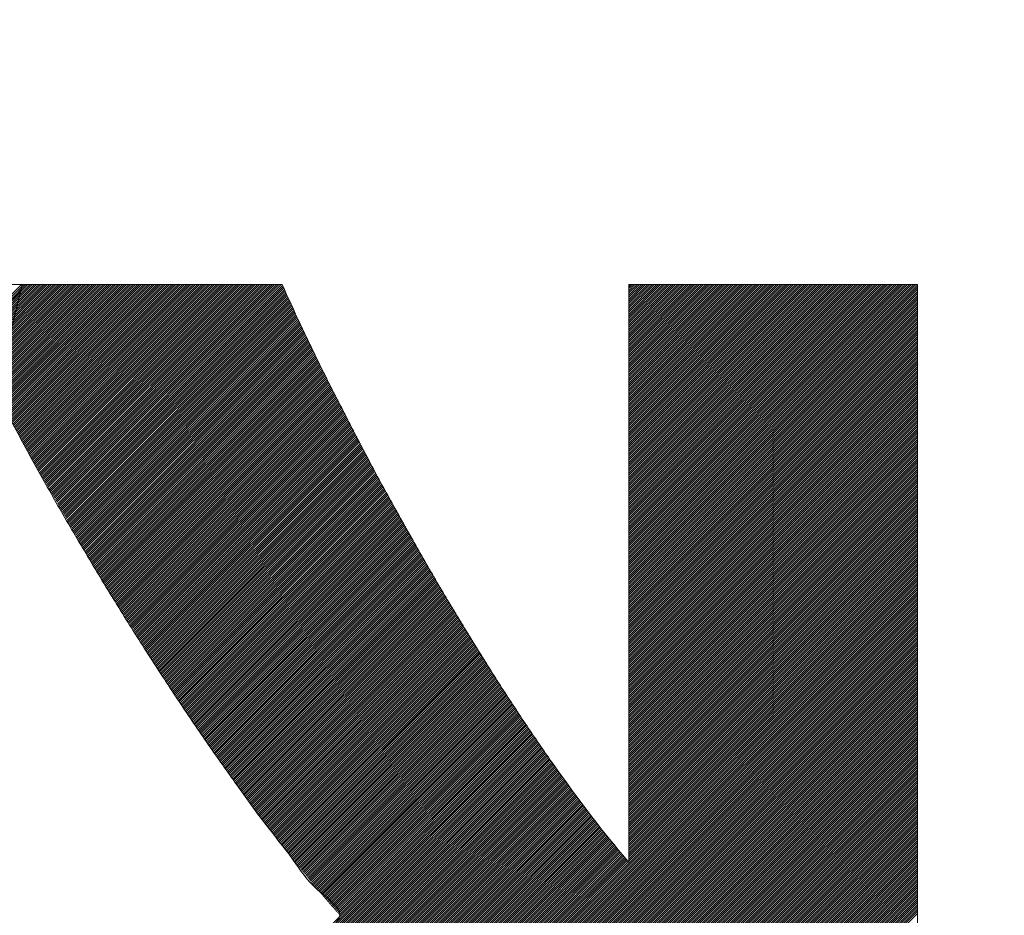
# Model space of a CAD drawing. Header units: millimetres. Extents: x 0 to 1735, y 0 to 1188.
# Tile 69 of 139: x 229.31 to 233.4, y 789.78 to 793.5. Entities that reach past the tile are written whole.
import ezdxf

# ---------------------------------------------------------------- set-up
doc = ezdxf.new("R2010")
doc.units = ezdxf.units.MM
doc.header["$LTSCALE"] = 0.727559
doc.layers.add('NoLayerName_001', color=7, linetype='Continuous')
doc.layers.add('NoLayerName_002', color=7, linetype='Continuous')

# ---------------------------------------------------------------- blocks, each defined once
blk = doc.blocks.new('JZB_0011')
at = {"layer": 'NoLayerName_002', "color": 7, "linetype": 'Continuous', "lineweight": 25}
for p, q in [((15.3176, 4.8402), (13.5581, 3.0807)), ((15.3183, 4.832), (13.567, 3.0807)), ((15.3177, 4.8403), (15.0998, 4.6225)), ((15.3266, 4.8403), (15.1027, 4.6165)), ((15.3355, 4.8403), (15.1057, 4.6105)), ((15.3444, 4.8403), (15.1086, 4.6045)), ((15.3533, 4.8403), (15.1115, 4.5985)), ((15.3622, 4.8403), (15.1145, 4.5926)), ((15.3711, 4.8403), (15.1174, 4.5866)), ((15.38, 4.8403), (15.1203, 4.5806)), ((15.3889, 4.8403), (15.1232, 4.5746)), ((15.3978, 4.8403), (15.1262, 4.5686)), ((15.4068, 4.8403), (15.1291, 4.5627)), ((15.4157, 4.8403), (15.132, 4.5567)), ((15.4246, 4.8403), (15.135, 4.5507)), ((15.4335, 4.8403), (15.1379, 4.5447)), ((15.4424, 4.8403), (15.1408, 4.5387)), ((15.4513, 4.8403), (15.1437, 4.5328)), ((15.4602, 4.8403), (15.1467, 4.5268)), ((15.4691, 4.8403), (15.1496, 4.5208)), ((15.478, 4.8403), (15.1525, 4.5148)), ((15.4869, 4.8403), (15.1555, 4.5088)), ((15.4958, 4.8403), (15.1584, 4.5029)), ((15.5048, 4.8403), (15.1613, 4.4969)), ((15.5137, 4.8403), (15.1642, 4.4909)), ((15.5226, 4.8403), (15.1672, 4.4849)), ((15.5315, 4.8403), (15.1701, 4.4789)), ((15.5404, 4.8403), (15.173, 4.473)), ((15.5493, 4.8403), (15.176, 4.467)), ((15.5582, 4.8403), (15.1789, 4.461)), ((15.5671, 4.8403), (15.1818, 4.455)), ((15.576, 4.8403), (15.1847, 4.449)), ((15.5849, 4.8403), (15.1877, 4.4431)), ((15.5938, 4.8403), (15.1906, 4.4371)), ((15.6027, 4.8403), (15.1935, 4.4311)), ((15.6117, 4.8403), (15.1965, 4.4251)), ((15.6206, 4.8403), (15.1994, 4.4192)), ((15.6295, 4.8403), (15.2023, 4.4132)), ((15.6384, 4.8403), (15.2054, 4.4074)), ((15.6473, 4.8403), (15.2085, 4.4015)), ((15.6562, 4.8403), (15.2116, 4.3957)), ((15.6651, 4.8403), (15.2146, 4.3899)), ((15.674, 4.8403), (15.2177, 4.384)), ((15.6829, 4.8403), (15.2208, 4.3782)), ((15.6918, 4.8403), (15.2239, 4.3724)), ((15.7007, 4.8403), (15.2269, 4.3665)), ((15.7096, 4.8403), (15.23, 4.3607)), ((15.7186, 4.8403), (15.2331, 4.3549)), ((15.7275, 4.8403), (15.2362, 4.349)), ((15.7364, 4.8403), (15.2392, 4.3432)), ((15.7453, 4.8403), (15.2423, 4.3374)), ((15.7542, 4.8403), (15.2454, 4.3315)), ((15.7631, 4.8403), (15.2485, 4.3257)), ((15.772, 4.8403), (15.2515, 4.3199)), ((15.7809, 4.8403), (15.2546, 4.314)), ((15.7898, 4.8403), (15.2577, 4.3082)), ((15.7987, 4.8403), (15.2608, 4.3024)), ((15.8076, 4.8403), (15.2638, 4.2965)), ((15.8165, 4.8403), (15.2669, 4.2907)), ((15.8255, 4.8403), (15.27, 4.2849)), ((15.8344, 4.8403), (15.2731, 4.279)), ((15.8433, 4.8403), (15.2761, 4.2732)), ((15.8522, 4.8403), (15.2792, 4.2674)), ((15.8611, 4.8403), (15.2823, 4.2615)), ((15.87, 4.8403), (15.2854, 4.2557)), ((15.8789, 4.8403), (15.2884, 4.2499)), ((15.8878, 4.8403), (15.2915, 4.244)), ((15.8967, 4.8403), (15.2946, 4.2382)), ((15.9056, 4.8403), (15.2977, 4.2324)), ((15.9145, 4.8403), (15.3007, 4.2265)), ((15.9234, 4.8403), (15.3038, 4.2207)), ((15.9324, 4.8403), (15.3069, 4.2149)), ((15.9413, 4.8403), (15.31, 4.209)), ((15.9502, 4.8403), (15.313, 4.2032)), ((15.9591, 4.8403), (15.3161, 4.1973)), ((15.968, 4.8403), (15.3192, 4.1915)), ((15.9769, 4.8403), (15.3223, 4.1857)), ((15.9858, 4.8403), (15.3253, 4.1798)), ((15.9947, 4.8403), (15.3284, 4.174)), ((16.0036, 4.8403), (15.3315, 4.1682)), ((16.0125, 4.8403), (15.3346, 4.1623)), ((16.0214, 4.8403), (15.3377, 4.1565)), ((16.0303, 4.8403), (15.3409, 4.1509)), ((16.0393, 4.8403), (15.3442, 4.1452)), ((16.0482, 4.8403), (15.3474, 4.1396)), ((16.0571, 4.8403), (15.3507, 4.1339)), ((16.066, 4.8403), (15.3539, 4.1283)), ((16.0749, 4.8403), (15.3572, 4.1226)), ((16.0838, 4.8403), (15.3604, 4.1169)), ((16.0927, 4.8403), (15.3637, 4.1113)), ((16.1016, 4.8403), (15.3669, 4.1056)), ((16.1105, 4.8403), (15.3702, 4.1)), ((16.1194, 4.8403), (15.3734, 4.0943)), ((16.1283, 4.8403), (15.3767, 4.0887)), ((16.1372, 4.8403), (15.3799, 4.083)), ((16.1462, 4.8403), (15.3832, 4.0774)), ((16.1551, 4.8403), (15.3864, 4.0717)), ((16.164, 4.8403), (15.3897, 4.066)), ((16.1729, 4.8403), (15.3929, 4.0604)), ((16.1818, 4.8403), (15.3962, 4.0547)), ((16.1907, 4.8403), (15.3994, 4.0491)), ((16.1996, 4.8403), (15.4027, 4.0434)), ((16.2085, 4.8403), (15.406, 4.0378)), ((16.2174, 4.8403), (15.4092, 4.0321)), ((16.2263, 4.8403), (15.4125, 4.0264)), ((16.2352, 4.8403), (15.4157, 4.0208)), ((16.2442, 4.8403), (15.419, 4.0151)), ((16.2531, 4.8403), (15.4222, 4.0095)), ((16.262, 4.8403), (15.4255, 4.0038)), ((16.2709, 4.8403), (15.4287, 3.9982)), ((16.2798, 4.8403), (15.432, 3.9925)), ((16.2887, 4.8403), (15.4352, 3.9869)), ((16.2976, 4.8403), (15.4385, 3.9812)), ((16.3065, 4.8403), (15.4417, 3.9755)), ((16.3154, 4.8403), (15.445, 3.9699)), ((16.3243, 4.8403), (15.4482, 3.9642)), ((16.3332, 4.8403), (15.4515, 3.9586)), ((16.3421, 4.8403), (15.4547, 3.9529)), ((16.3511, 4.8403), (15.458, 3.9473)), ((16.36, 4.8403), (15.4612, 3.9416)), ((16.3689, 4.8403), (15.4645, 3.9359)), ((16.3778, 4.8403), (15.4677, 3.9303)), ((16.3867, 4.8403), (15.471, 3.9246)), ((16.3956, 4.8403), (15.4742, 3.919)), ((16.4013, 4.8371), (15.4775, 3.9133)), ((16.4041, 4.831), (15.4808, 3.9077)), ((17.8922, 4.8403), (17.8398, 4.7879)), ((17.9011, 4.8403), (17.8398, 4.779)), ((17.91, 4.8403), (17.8398, 4.7701)), ((17.9189, 4.8403), (17.8398, 4.7611)), ((17.9278, 4.8403), (17.8398, 4.7522)), ((17.9368, 4.8403), (17.8398, 4.7433)), ((17.9457, 4.8403), (17.8398, 4.7344)), ((17.9546, 4.8403), (17.8398, 4.7255)), ((17.9635, 4.8403), (17.8398, 4.7166)), ((17.9724, 4.8403), (17.8398, 4.7077)), ((17.9813, 4.8403), (17.8398, 4.6988)), ((17.9902, 4.8403), (17.8398, 4.6899)), ((17.9991, 4.8403), (17.8398, 4.681)), ((18.008, 4.8403), (17.8398, 4.6721)), ((18.0169, 4.8403), (17.8398, 4.6632)), ((18.0258, 4.8403), (17.8398, 4.6542)), ((18.0347, 4.8403), (17.8398, 4.6453)), ((18.0437, 4.8403), (17.8398, 4.6364)), ((18.0526, 4.8403), (17.8398, 4.6275)), ((18.0615, 4.8403), (17.8398, 4.6186)), ((18.0704, 4.8403), (17.8398, 4.6097)), ((18.0793, 4.8403), (17.8398, 4.6008)), ((18.0882, 4.8403), (17.8398, 4.5919)), ((18.0971, 4.8403), (17.8398, 4.583)), ((18.106, 4.8403), (17.8398, 4.5741)), ((18.1149, 4.8403), (17.8398, 4.5652)), ((18.1238, 4.8403), (17.8398, 4.5563)), ((18.1327, 4.8403), (17.8398, 4.5473)), ((18.1416, 4.8403), (17.8398, 4.5384)), ((18.1506, 4.8403), (17.8398, 4.5295)), ((18.1595, 4.8403), (17.8398, 4.5206)), ((18.1684, 4.8403), (17.8398, 4.5117)), ((18.1773, 4.8403), (17.8398, 4.5028)), ((18.1862, 4.8403), (17.8398, 4.4939)), ((18.1951, 4.8403), (17.8398, 4.485)), ((18.204, 4.8403), (17.8398, 4.4761)), ((18.2129, 4.8403), (17.8398, 4.4672)), ((18.2218, 4.8403), (17.8398, 4.4583)), ((18.2307, 4.8403), (17.8398, 4.4494)), ((18.2396, 4.8403), (17.8398, 4.4404)), ((18.2485, 4.8403), (17.8398, 4.4315)), ((18.2575, 4.8403), (17.8398, 4.4226)), ((18.2664, 4.8403), (17.8398, 4.4137)), ((18.2753, 4.8403), (17.8398, 4.4048)), ((18.2842, 4.8403), (17.8398, 4.3959)), ((18.2931, 4.8403), (17.8398, 4.387)), ((18.302, 4.8403), (17.8398, 4.3781)), ((18.3109, 4.8403), (17.8398, 4.3692)), ((18.3198, 4.8403), (17.8398, 4.3603)), ((18.3287, 4.8403), (17.8398, 4.3514)), ((18.3376, 4.8403), (17.8398, 4.3424)), ((18.3465, 4.8403), (17.8398, 4.3335)), ((18.3554, 4.8403), (17.8398, 4.3246)), ((18.3644, 4.8403), (17.8398, 4.3157)), ((18.3733, 4.8403), (17.8398, 4.3068)), ((18.3822, 4.8403), (17.8398, 4.2979)), ((18.3911, 4.8403), (17.8398, 4.289)), ((18.4, 4.8403), (17.8398, 4.2801)), ((18.4089, 4.8403), (17.8398, 4.2712)), ((18.4178, 4.8403), (17.8398, 4.2623)), ((18.4267, 4.8403), (17.8398, 4.2534)), ((18.4356, 4.8403), (17.8398, 4.2445)), ((18.4445, 4.8403), (17.8398, 4.2355)), ((18.4534, 4.8403), (17.8398, 4.2266)), ((18.4623, 4.8403), (17.8398, 4.2177)), ((18.4713, 4.8403), (17.8398, 4.2088)), ((18.4802, 4.8403), (17.8398, 4.1999)), ((18.4891, 4.8403), (17.8398, 4.191)), ((18.498, 4.8403), (17.8398, 4.1821)), ((18.5069, 4.8403), (17.8398, 4.1732)), ((18.5158, 4.8403), (17.8398, 4.1643)), ((18.5247, 4.8403), (17.8398, 4.1554)), ((18.5336, 4.8403), (17.8398, 4.1465)), ((18.5425, 4.8403), (17.8398, 4.1376)), ((18.5514, 4.8403), (17.8398, 4.1286)), ((18.5603, 4.8403), (17.8398, 4.1197)), ((18.5693, 4.8403), (17.8398, 4.1108)), ((18.5782, 4.8403), (17.8398, 4.1019)), ((18.5871, 4.8403), (17.8398, 4.093)), ((18.596, 4.8403), (17.8398, 4.0841)), ((18.6049, 4.8403), (17.8398, 4.0752)), ((18.6138, 4.8403), (17.8398, 4.0663)), ((18.6227, 4.8403), (17.8398, 4.0574)), ((18.6316, 4.8403), (17.8398, 4.0485)), ((18.6405, 4.8403), (17.8398, 4.0396)), ((18.6494, 4.8403), (17.8398, 4.0307)), ((18.6583, 4.8403), (17.8398, 4.0217)), ((18.6672, 4.8403), (17.8398, 4.0128)), ((18.6762, 4.8403), (17.8398, 4.0039)), ((18.6851, 4.8403), (17.8398, 3.995)), ((18.694, 4.8403), (17.8398, 3.9861)), ((18.7029, 4.8403), (17.8398, 3.9772)), ((18.7118, 4.8403), (17.8398, 3.9683)), ((18.7207, 4.8403), (17.8398, 3.9594)), ((18.7296, 4.8403), (17.8398, 3.9505)), ((18.7385, 4.8403), (17.8398, 3.9416)), ((18.7474, 4.8403), (17.8398, 3.9327)), ((18.7563, 4.8403), (17.8398, 3.9238)), ((18.7652, 4.8403), (17.8398, 3.9148)), ((18.7741, 4.8403), (17.8398, 3.9059)), ((18.7831, 4.8403), (17.8398, 3.897)), ((18.792, 4.8403), (17.8398, 3.8881)), ((18.8009, 4.8403), (17.8398, 3.8792)), ((18.8098, 4.8403), (17.8398, 3.8703)), ((18.8187, 4.8403), (17.8398, 3.8614)), ((18.8276, 4.8403), (17.8398, 3.8525)), ((18.8365, 4.8403), (17.8398, 3.8436)), ((18.8454, 4.8403), (17.8398, 3.8347)), ((18.8543, 4.8403), (17.8398, 3.8258)), ((18.8632, 4.8403), (17.8398, 3.8169)), ((18.8721, 4.8403), (17.8398, 3.8079)), ((18.881, 4.8403), (17.8398, 3.799)), ((18.89, 4.8403), (17.8398, 3.7901)), ((18.8989, 4.8403), (17.8398, 3.7812)), ((18.9078, 4.8403), (17.8398, 3.7723)), ((18.9167, 4.8403), (17.8398, 3.7634)), ((18.9256, 4.8403), (17.8398, 3.7545)), ((18.9345, 4.8403), (17.8398, 3.7456)), ((18.9434, 4.8403), (17.8398, 3.7367)), ((18.9523, 4.8403), (17.8398, 3.7278)), ((18.9612, 4.8403), (17.8398, 3.7189)), ((18.9701, 4.8403), (17.8398, 3.71)), ((18.979, 4.8403), (17.8398, 3.701)), ((18.9879, 4.8403), (17.8398, 3.6921)), ((18.9969, 4.8403), (17.8398, 3.6832)), ((19.0058, 4.8403), (17.8398, 3.6743)), ((19.0147, 4.8403), (17.8398, 3.6654)), ((19.0236, 4.8403), (17.8398, 3.6565)), ((19.0325, 4.8403), (17.8398, 3.6476)), ((17.8477, 4.8403), (17.8398, 4.8324)), ((17.8566, 4.8403), (17.8398, 4.8235)), ((17.8655, 4.8403), (17.8398, 4.8146)), ((17.8744, 4.8403), (17.8398, 4.8057)), ((17.8833, 4.8403), (17.8398, 4.7968)), ((19.0388, 4.8377), (17.8398, 3.6387)), ((19.0398, 4.8298), (17.8398, 3.6298)), ((15.3155, 4.8203), (13.5759, 3.0807)), ((15.3127, 4.8086), (13.5848, 3.0807)), ((16.4069, 4.8249), (15.484, 3.902)), ((16.4096, 4.8187), (15.4873, 3.8964)), ((16.4124, 4.8126), (15.4905, 3.8907)), ((16.4152, 4.8065), (15.4938, 3.885)), ((16.418, 4.8004), (15.497, 3.8794)), ((16.4208, 4.7943), (15.5003, 3.8737)), ((16.4236, 4.7882), (15.5035, 3.8681)), ((19.0398, 4.8209), (17.8398, 3.6209)), ((19.0398, 4.812), (17.8398, 3.612)), ((19.0398, 4.803), (17.8398, 3.603)), ((19.0398, 4.7941), (17.8398, 3.5941)), ((16.4265, 4.7821), (15.5068, 3.8624)), ((16.4293, 4.776), (15.51, 3.8568)), ((16.4321, 4.7699), (15.5133, 3.8511)), ((16.4349, 4.7638), (15.5165, 3.8454)), ((16.4377, 4.7577), (15.5198, 3.8398)), ((16.4405, 4.7516), (15.523, 3.8341)), ((16.4433, 4.7455), (15.5263, 3.8285)), ((19.0398, 4.7852), (17.8398, 3.5852)), ((19.0398, 4.7763), (17.8398, 3.5763)), ((19.0398, 4.7674), (17.8398, 3.5674)), ((19.0398, 4.7585), (17.8398, 3.5585)), ((19.0398, 4.7496), (17.8398, 3.5496)), ((16.4461, 4.7394), (15.5295, 3.8228)), ((16.4489, 4.7333), (15.5328, 3.8172)), ((16.4517, 4.7272), (15.536, 3.8115)), ((16.4546, 4.7211), (15.5393, 3.8058)), ((16.4574, 4.715), (15.5425, 3.8002)), ((16.4602, 4.7089), (15.5458, 3.7945)), ((19.0398, 4.7407), (17.8398, 3.5407)), ((19.0398, 4.7318), (17.8398, 3.5318)), ((19.0398, 4.7229), (17.8398, 3.5229)), ((19.0398, 4.714), (17.8398, 3.514)), ((19.0398, 4.7051), (17.8398, 3.5051)), ((16.463, 4.7029), (15.549, 3.7889)), ((16.4659, 4.6969), (15.5523, 3.7832)), ((16.4688, 4.6908), (15.5555, 3.7776)), ((16.4717, 4.6848), (15.5588, 3.7719)), ((16.4746, 4.6788), (15.5621, 3.7663)), ((16.4775, 4.6728), (15.5653, 3.7606)), ((16.4804, 4.6668), (15.5686, 3.7549)), ((19.0398, 4.6961), (17.8398, 3.4961)), ((19.0398, 4.6872), (17.8398, 3.4872)), ((19.0398, 4.6783), (17.8398, 3.4783)), ((19.0398, 4.6694), (17.8398, 3.4694)), ((16.4833, 4.6608), (15.5718, 3.7493)), ((16.4862, 4.6547), (15.5751, 3.7436)), ((16.4891, 4.6487), (15.5783, 3.738)), ((16.492, 4.6427), (15.5816, 3.7323)), ((16.4948, 4.6367), (15.5848, 3.7267)), ((16.4977, 4.6307), (15.5881, 3.721)), ((16.5006, 4.6247), (15.5913, 3.7153)), ((19.0398, 4.6605), (17.8398, 3.4605)), ((19.0398, 4.6516), (17.8398, 3.4516)), ((19.0398, 4.6427), (17.8398, 3.4427)), ((19.0398, 4.6338), (17.8398, 3.4338)), ((19.0398, 4.6249), (17.8398, 3.4249)), ((16.5035, 4.6186), (15.5946, 3.7097)), ((16.5064, 4.6126), (15.5978, 3.704)), ((16.5093, 4.6066), (15.6011, 3.6984)), ((16.5122, 4.6006), (15.6043, 3.6927)), ((16.5151, 4.5946), (15.6076, 3.6871)), ((16.518, 4.5885), (15.6108, 3.6814)), ((16.5209, 4.5825), (15.6141, 3.6758)), ((19.0398, 4.616), (17.8398, 3.416)), ((19.0398, 4.6071), (17.8398, 3.4071)), ((19.0398, 4.5982), (17.8398, 3.3982)), ((19.0398, 4.5892), (17.8398, 3.3892)), ((16.5238, 4.5765), (15.6173, 3.6701)), ((16.5266, 4.5705), (15.6206, 3.6644)), ((16.5295, 4.5645), (15.6238, 3.6588)), ((16.5324, 4.5585), (15.6271, 3.6531)), ((16.5353, 4.5524), (15.6303, 3.6475)), ((16.5382, 4.5464), (15.6336, 3.6418)), ((16.5411, 4.5404), (15.637, 3.6363)), ((19.0398, 4.5803), (17.8398, 3.3803)), ((19.0398, 4.5714), (17.8398, 3.3714)), ((19.0398, 4.5625), (17.8398, 3.3625)), ((19.0398, 4.5536), (17.8398, 3.3536)), ((19.0398, 4.5447), (17.8398, 3.3447)), ((16.544, 4.5344), (15.6405, 3.6309)), ((16.5469, 4.5284), (15.6439, 3.6254)), ((16.5498, 4.5223), (15.6474, 3.6199)), ((16.5527, 4.5163), (15.6508, 3.6145)), ((16.5555, 4.5103), (15.6543, 3.609)), ((16.5584, 4.5043), (15.6577, 3.6036)), ((19.0398, 4.5358), (17.8398, 3.3358)), ((19.0398, 4.5269), (17.8398, 3.3269)), ((19.0398, 4.518), (17.8398, 3.318)), ((19.0398, 4.5091), (17.8398, 3.3091)), ((19.0398, 4.5002), (17.8398, 3.3002)), ((16.5613, 4.4983), (15.6612, 3.5981)), ((16.5642, 4.4923), (15.6646, 3.5927)), ((16.5672, 4.4863), (15.6681, 3.5872)), ((16.5702, 4.4805), (15.6715, 3.5817)), ((16.5733, 4.4746), (15.675, 3.5763)), ((16.5763, 4.4687), (15.6784, 3.5708)), ((16.5794, 4.4628), (15.6819, 3.5654)), ((19.0398, 4.4912), (17.8398, 3.2913)), ((19.0398, 4.4823), (17.8398, 3.2823)), ((19.0398, 4.4734), (17.8398, 3.2734)), ((19.0398, 4.4645), (17.8398, 3.2645)), ((16.5824, 4.457), (15.6853, 3.5599)), ((16.5854, 4.4511), (15.6888, 3.5545)), ((16.5885, 4.4452), (15.6922, 3.549)), ((16.5915, 4.4394), (15.6957, 3.5436)), ((16.5945, 4.4335), (15.6991, 3.5381)), ((16.5976, 4.4276), (15.7026, 3.5326)), ((16.6006, 4.4217), (15.7061, 3.5272)), ((19.0398, 4.4556), (17.8398, 3.2556)), ((19.0398, 4.4467), (17.8398, 3.2467)), ((19.0398, 4.4378), (17.8398, 3.2378)), ((19.0398, 4.4289), (17.8398, 3.2289)), ((19.0398, 4.42), (17.8398, 3.22)), ((16.6036, 4.4159), (15.7095, 3.5217)), ((16.6067, 4.41), (15.713, 3.5163)), ((16.6097, 4.4041), (15.7164, 3.5108)), ((16.6127, 4.3982), (15.7199, 3.5054)), ((16.6158, 4.3924), (15.7233, 3.4999)), ((16.6188, 4.3865), (15.7268, 3.4945)), ((16.6218, 4.3806), (15.7302, 3.489)), ((19.0398, 4.4111), (17.8398, 3.2111)), ((19.0398, 4.4022), (17.8398, 3.2022)), ((19.0398, 4.3933), (17.8398, 3.1933)), ((19.0398, 4.3843), (17.8398, 3.1844)), ((16.6249, 4.3747), (15.7337, 3.4835)), ((16.6279, 4.3689), (15.7371, 3.4781)), ((16.6309, 4.363), (15.7406, 3.4726)), ((16.634, 4.3571), (15.744, 3.4672)), ((16.637, 4.3512), (15.7475, 3.4617)), ((16.64, 4.3454), (15.7509, 3.4563)), ((16.6431, 4.3395), (15.7544, 3.4508)), ((19.0398, 4.3754), (17.8398, 3.1754)), ((19.0398, 4.3665), (17.8398, 3.1665)), ((19.0398, 4.3576), (17.8398, 3.1576)), ((19.0398, 4.3487), (17.8398, 3.1487)), ((19.0398, 4.3398), (17.8398, 3.1398)), ((16.6461, 4.3336), (15.7578, 3.4453)), ((16.6491, 4.3277), (15.7613, 3.4399)), ((16.6522, 4.3219), (15.7647, 3.4344)), ((16.6552, 4.316), (15.7682, 3.429)), ((16.6582, 4.3101), (15.7716, 3.4235)), ((16.6613, 4.3042), (15.7751, 3.4181)), ((16.6643, 4.2984), (15.7786, 3.4126)), ((19.0398, 4.3309), (17.8398, 3.1309)), ((19.0398, 4.322), (17.8398, 3.122)), ((19.0398, 4.3131), (17.8398, 3.1131)), ((19.0398, 4.3042), (17.8398, 3.1042)), ((19.0398, 4.2953), (17.8398, 3.0953)), ((16.6673, 4.2925), (15.782, 3.4072)), ((16.6704, 4.2866), (15.7855, 3.4017)), ((16.6734, 4.2807), (15.7889, 3.3962)), ((16.6764, 4.2749), (15.7924, 3.3908)), ((16.6795, 4.269), (15.7958, 3.3853)), ((16.6825, 4.2631), (15.7993, 3.3799)), ((16.6855, 4.2573), (15.8027, 3.3744)), ((19.0398, 4.2864), (17.8398, 3.0864)), ((19.0398, 4.2774), (17.8398, 3.0775)), ((19.0398, 4.2685), (17.8398, 3.0685)), ((19.0398, 4.2596), (17.8398, 3.0596)), ((16.6886, 4.2514), (15.8062, 3.369)), ((16.6916, 4.2455), (15.8096, 3.3635)), ((16.6947, 4.2396), (15.8131, 3.3581)), ((16.6977, 4.2338), (15.8165, 3.3526)), ((16.7007, 4.2279), (15.82, 3.3471)), ((16.7038, 4.222), (15.8234, 3.3417)), ((16.7068, 4.2161), (15.8269, 3.3362)), ((19.0398, 4.2507), (17.8398, 3.0507)), ((19.0398, 4.2418), (17.8398, 3.0418)), ((19.0398, 4.2329), (17.8398, 3.0329)), ((19.0398, 4.224), (17.8398, 3.024)), ((19.0398, 4.2151), (17.8398, 3.0151)), ((16.7098, 4.2103), (15.8303, 3.3308)), ((16.7129, 4.2044), (15.8338, 3.3253)), ((16.7159, 4.1985), (15.8372, 3.3199)), ((16.7189, 4.1926), (15.8407, 3.3144)), ((16.722, 4.1868), (15.8441, 3.3089)), ((16.725, 4.1809), (15.8476, 3.3035)), ((16.728, 4.175), (15.8511, 3.298)), ((19.0398, 4.2062), (17.8398, 3.0062)), ((19.0398, 4.1973), (17.8398, 2.9973)), ((19.0398, 4.1884), (17.8398, 2.9884)), ((19.0398, 4.1795), (17.8398, 2.9795)), ((16.7311, 4.1691), (15.8545, 3.2926)), ((16.7341, 4.1633), (15.858, 3.2871)), ((16.7371, 4.1574), (15.8614, 3.2817)), ((16.7402, 4.1515), (15.8649, 3.2762)), ((16.7432, 4.1456), (15.8683, 3.2708)), ((16.7462, 4.1398), (15.8718, 3.2653)), ((16.7493, 4.1339), (15.8752, 3.2598)), ((19.0398, 4.1705), (17.8398, 2.9706)), ((19.0398, 4.1616), (17.8398, 2.9616)), ((19.0398, 4.1527), (17.8398, 2.9527)), ((19.0398, 4.1438), (17.8398, 2.9438)), ((19.0398, 4.1349), (17.8398, 2.9349)), ((16.7523, 4.128), (15.8787, 3.2544)), ((16.7553, 4.1221), (15.8821, 3.2489)), ((16.7584, 4.1163), (15.8856, 3.2435)), ((16.7614, 4.1104), (15.889, 3.238)), ((16.7644, 4.1045), (15.8925, 3.2326)), ((16.7675, 4.0986), (15.8959, 3.2271)), ((16.7705, 4.0928), (15.8994, 3.2217)), ((19.0398, 4.126), (17.8398, 2.926)), ((19.0398, 4.1171), (17.8398, 2.9171)), ((19.0398, 4.1082), (17.8398, 2.9082)), ((19.0398, 4.0993), (17.8398, 2.8993)), ((19.0398, 4.0904), (17.8398, 2.8904)), ((16.7735, 4.0869), (15.9028, 3.2162)), ((16.7766, 4.081), (15.9063, 3.2107)), ((16.7796, 4.0751), (15.9097, 3.2053)), ((16.7826, 4.0693), (15.9132, 3.1998)), ((16.7857, 4.0634), (15.9166, 3.1944)), ((16.7887, 4.0575), (15.9201, 3.1889)), ((16.7917, 4.0517), (15.9236, 3.1835)), ((19.0398, 4.0815), (17.8398, 2.8815)), ((19.0398, 4.0726), (17.8398, 2.8726)), ((19.0398, 4.0636), (17.8398, 2.8636)), ((19.0398, 4.0547), (17.8398, 2.8547)), ((16.7948, 4.0458), (15.927, 3.178)), ((16.7979, 4.04), (15.9305, 3.1725)), ((16.8011, 4.0343), (15.9339, 3.1671)), ((16.8043, 4.0286), (15.9374, 3.1616)), ((16.8075, 4.0229), (15.9408, 3.1562)), ((16.8107, 4.0172), (15.9443, 3.1507)), ((16.8139, 4.0115), (15.9477, 3.1453)), ((19.0398, 4.0458), (17.8398, 2.8458)), ((19.0398, 4.0369), (17.8398, 2.8369)), ((19.0398, 4.028), (17.8398, 2.828)), ((19.0398, 4.0191), (17.8398, 2.8191)), ((19.0398, 4.0102), (17.8398, 2.8102)), ((16.8171, 4.0058), (15.9513, 3.14)), ((16.8204, 4.0001), (15.9549, 3.1346)), ((16.8236, 3.9944), (15.9585, 3.1293)), ((16.8268, 3.9887), (15.9621, 3.124)), ((16.83, 3.983), (15.9657, 3.1187)), ((16.8332, 3.9773), (15.9693, 3.1134)), ((16.8364, 3.9716), (15.9729, 3.1081)), ((19.0398, 4.0013), (17.8398, 2.8013)), ((19.0398, 3.9924), (17.8398, 2.7924)), ((19.0398, 3.9835), (17.8398, 2.7835)), ((19.0398, 3.9746), (17.8398, 2.7746)), ((16.8396, 3.9659), (15.9765, 3.1028)), ((16.8428, 3.9602), (15.9801, 3.0975)), ((16.846, 3.9545), (15.9837, 3.0922)), ((16.8493, 3.9488), (15.9873, 3.0868)), ((16.8525, 3.9431), (15.9909, 3.0815)), ((16.8557, 3.9374), (15.9945, 3.0762)), ((16.8589, 3.9317), (15.9981, 3.0709)), ((19.0398, 3.9657), (17.8398, 2.7657)), ((19.0398, 3.9567), (17.8398, 2.7567)), ((19.0398, 3.9478), (17.8398, 2.7478)), ((19.0398, 3.9389), (17.8398, 2.7389)), ((19.0398, 3.93), (17.8398, 2.73)), ((16.8621, 3.926), (16.0017, 3.0656)), ((16.8653, 3.9203), (16.0053, 3.0603)), ((16.8685, 3.9146), (16.0089, 3.055)), ((16.8717, 3.9089), (16.0125, 3.0497)), ((16.8749, 3.9032), (16.0161, 3.0444)), ((16.8781, 3.8975), (16.0197, 3.039)), ((16.8814, 3.8918), (16.0233, 3.0337)), ((16.8846, 3.8861), (16.0269, 3.0284)), ((19.0398, 3.9211), (17.8398, 2.7211)), ((19.0398, 3.9122), (17.8398, 2.7122)), ((19.0398, 3.9033), (17.8398, 2.7033)), ((19.0398, 3.8944), (17.8398, 2.6944)), ((16.8878, 3.8804), (16.0305, 3.0231)), ((16.891, 3.8747), (16.0341, 3.0178)), ((16.8942, 3.869), (16.0377, 3.0125)), ((16.8974, 3.8633), (16.0413, 3.0072)), ((16.9006, 3.8576), (16.0448, 3.0019)), ((16.9038, 3.8519), (16.0484, 2.9966)), ((16.907, 3.8462), (16.052, 2.9912)), ((19.0398, 3.8855), (17.8398, 2.6855)), ((19.0398, 3.8766), (17.8398, 2.6766)), ((19.0398, 3.8677), (17.8398, 2.6677)), ((19.0398, 3.8588), (17.8398, 2.6588)), ((19.0398, 3.8498), (17.8398, 2.6498)), ((16.9103, 3.8405), (16.0556, 2.9859)), ((16.9135, 3.8349), (16.0592, 2.9806)), ((16.9167, 3.8292), (16.0628, 2.9753)), ((16.9199, 3.8235), (16.0664, 2.97)), ((16.9231, 3.8178), (16.07, 2.9647)), ((16.9263, 3.8121), (16.0736, 2.9594)), ((16.9295, 3.8064), (16.0772, 2.9541)), ((19.0398, 3.8409), (17.8398, 2.6409)), ((19.0398, 3.832), (17.8398, 2.632)), ((19.0398, 3.8231), (17.8398, 2.6231)), ((19.0398, 3.8142), (17.8398, 2.6142)), ((19.0398, 3.8053), (17.8398, 2.6053)), ((16.9327, 3.8007), (16.0808, 2.9488)), ((16.9359, 3.795), (16.0844, 2.9434)), ((16.9391, 3.7893), (16.088, 2.9381)), ((16.9424, 3.7836), (16.0916, 2.9328)), ((16.9456, 3.7779), (16.0952, 2.9275)), ((16.9488, 3.7722), (16.0988, 2.9222)), ((16.952, 3.7665), (16.1024, 2.9169)), ((19.0398, 3.7964), (17.8398, 2.5964)), ((19.0398, 3.7875), (17.8398, 2.5875)), ((19.0398, 3.7786), (17.8398, 2.5786)), ((19.0398, 3.7697), (17.8398, 2.5697)), ((16.9552, 3.7608), (16.1061, 2.9117)), ((16.9584, 3.7551), (16.1098, 2.9065)), ((16.9616, 3.7494), (16.1135, 2.9012)), ((16.9648, 3.7437), (16.1172, 2.896)), ((16.968, 3.738), (16.1209, 2.8908)), ((16.9713, 3.7323), (16.1246, 2.8856)), ((16.9745, 3.7266), (16.1283, 2.8804)), ((19.0398, 3.7608), (17.8398, 2.5608)), ((19.0398, 3.7519), (17.8398, 2.5519)), ((19.0398, 3.7429), (17.8398, 2.5429)), ((19.0398, 3.734), (17.8398, 2.534)), ((19.0398, 3.7251), (17.8398, 2.5251)), ((16.9777, 3.7209), (16.132, 2.8752)), ((16.9809, 3.7152), (16.1357, 2.87)), ((16.9841, 3.7095), (16.1394, 2.8648)), ((16.9873, 3.7038), (16.1431, 2.8596)), ((16.9905, 3.6981), (16.1468, 2.8544)), ((16.9937, 3.6924), (16.1505, 2.8492)), ((16.9969, 3.6867), (16.1542, 2.844)), ((19.0398, 3.7162), (17.8398, 2.5162)), ((19.0398, 3.7073), (17.8398, 2.5073)), ((19.0398, 3.6984), (17.8398, 2.4984)), ((19.0398, 3.6895), (17.8398, 2.4895)), ((17.0002, 3.681), (16.1579, 2.8388)), ((17.0034, 3.6753), (16.1616, 2.8335)), ((17.0066, 3.6696), (16.1653, 2.8283)), ((17.0098, 3.6639), (16.169, 2.8231)), ((17.013, 3.6582), (16.1727, 2.8179)), ((17.0162, 3.6525), (16.1764, 2.8127)), ((17.0194, 3.6468), (16.1801, 2.8075)), ((17.0226, 3.6411), (16.1838, 2.8023)), ((19.0398, 3.6806), (17.8398, 2.4806)), ((19.0398, 3.6717), (17.8398, 2.4717)), ((19.0398, 3.6628), (17.8398, 2.4628)), ((19.0398, 3.6539), (17.8398, 2.4539)), ((19.0398, 3.6449), (17.8398, 2.445)), ((19.0398, 3.636), (15.4442, 0.0405)), ((19.0398, 3.6271), (15.4531, 0.0405)), ((19.0398, 3.6182), (15.462, 0.0405)), ((19.0398, 3.6093), (15.4709, 0.0405)), ((19.0398, 3.6004), (15.4798, 0.0405)), ((17.0258, 3.6354), (16.1875, 2.7971)), ((17.029, 3.6297), (16.1912, 2.7919)), ((17.0323, 3.624), (16.1949, 2.7867)), ((17.0355, 3.6183), (16.1986, 2.7815)), ((17.0387, 3.6126), (16.2023, 2.7763)), ((17.0419, 3.6069), (16.206, 2.7711)), ((17.0451, 3.6012), (16.2097, 2.7658)), ((19.0398, 3.5915), (15.4887, 0.0405)), ((19.0398, 3.5826), (15.4976, 0.0405)), ((19.0398, 3.5737), (15.5065, 0.0405)), ((19.0398, 3.5648), (15.5154, 0.0405)), ((17.0483, 3.5955), (16.2134, 2.7606)), ((17.0516, 3.5899), (16.2171, 2.7554)), ((17.055, 3.5844), (16.2208, 2.7502)), ((17.0583, 3.5789), (16.2245, 2.745)), ((17.0617, 3.5733), (16.2282, 2.7398)), ((17.0651, 3.5678), (16.2319, 2.7346)), ((17.0685, 3.5623), (16.2356, 2.7294)), ((19.0398, 3.5559), (15.5243, 0.0405)), ((19.0398, 3.547), (15.5332, 0.0405)), ((19.0398, 3.538), (15.5422, 0.0405)), ((19.0398, 3.5291), (15.5511, 0.0405)), ((19.0398, 3.5202), (15.56, 0.0405)), ((17.0719, 3.5568), (16.2393, 2.7242)), ((17.0753, 3.5513), (16.243, 2.719)), ((17.0787, 3.5458), (16.2467, 2.7138)), ((17.0821, 3.5403), (16.2504, 2.7086)), ((17.0855, 3.5347), (16.2541, 2.7034)), ((17.0889, 3.5292), (16.2579, 2.6983)), ((17.0923, 3.5237), (16.2618, 2.6932)), ((17.0957, 3.5182), (16.2656, 2.6881)), ((19.0398, 3.5113), (15.5689, 0.0405)), ((19.0398, 3.5024), (15.5778, 0.0405)), ((19.0398, 3.4935), (15.5867, 0.0405)), ((19.0398, 3.4846), (15.5956, 0.0405)), ((17.0991, 3.5127), (16.2694, 2.683)), ((17.1025, 3.5072), (16.2732, 2.6779)), ((17.1059, 3.5017), (16.277, 2.6728)), ((17.1093, 3.4961), (16.2808, 2.6677)), ((17.1127, 3.4906), (16.2847, 2.6626)), ((17.1161, 3.4851), (16.2885, 2.6575)), ((17.1194, 3.4796), (16.2923, 2.6525)), ((19.0398, 3.4757), (15.6045, 0.0405)), ((19.0398, 3.4668), (15.6134, 0.0405)), ((19.0398, 3.4579), (15.6223, 0.0405)), ((19.0398, 3.449), (15.6312, 0.0405)), ((19.0398, 3.4401), (15.6401, 0.0405)), ((17.1228, 3.4741), (16.2961, 2.6474)), ((17.1262, 3.4686), (16.2999, 2.6423)), ((17.1296, 3.4631), (16.3038, 2.6372)), ((17.133, 3.4575), (16.3076, 2.6321)), ((17.1364, 3.452), (16.3114, 2.627)), ((17.1398, 3.4465), (16.3152, 2.6219)), ((17.1432, 3.441), (16.319, 2.6168)), ((19.0398, 3.4311), (15.6491, 0.0405)), ((19.0398, 3.4222), (15.658, 0.0405)), ((19.0398, 3.4133), (15.6669, 0.0405)), ((19.0398, 3.4044), (15.6758, 0.0405)), ((19.0398, 3.3955), (15.6847, 0.0405)), ((17.1466, 3.4355), (16.3229, 2.6117)), ((17.15, 3.43), (16.3267, 2.6067)), ((17.1534, 3.4245), (16.3305, 2.6016)), ((17.1568, 3.4189), (16.3343, 2.5965)), ((17.1602, 3.4134), (16.3381, 2.5914)), ((17.1636, 3.4079), (16.3419, 2.5863)), ((17.167, 3.4024), (16.3458, 2.5812)), ((17.1704, 3.3969), (16.3496, 2.5761)), ((19.0398, 3.3866), (15.6936, 0.0405)), ((19.0398, 3.3777), (15.7025, 0.0405)), ((19.0398, 3.3688), (15.7114, 0.0405)), ((19.0398, 3.3599), (15.7203, 0.0405)), ((17.1738, 3.3914), (16.3534, 2.571)), ((17.1771, 3.3859), (16.3572, 2.5659)), ((17.1805, 3.3803), (16.361, 2.5608)), ((17.1839, 3.3748), (16.3649, 2.5558)), ((17.1873, 3.3693), (16.3687, 2.5507)), ((17.1907, 3.3638), (16.3725, 2.5456)), ((17.1941, 3.3583), (16.3763, 2.5405)), ((19.0398, 3.351), (15.7292, 0.0405)), ((19.0398, 3.3421), (15.7381, 0.0405)), ((19.0398, 3.3332), (15.7471, 0.0405)), ((19.0398, 3.3242), (15.756, 0.0405)), ((19.0398, 3.3153), (15.7649, 0.0405)), ((17.1975, 3.3528), (16.3801, 2.5354)), ((17.2009, 3.3473), (16.384, 2.5303)), ((17.2043, 3.3417), (16.3878, 2.5252)), ((17.2077, 3.3362), (16.3916, 2.5201)), ((17.2111, 3.3307), (16.3954, 2.515)), ((17.2145, 3.3252), (16.3993, 2.51)), ((17.2179, 3.3197), (16.4033, 2.5051)), ((17.2213, 3.3142), (16.4072, 2.5001)), ((19.0398, 3.3064), (15.7738, 0.0405)), ((19.0398, 3.2975), (15.7827, 0.0405)), ((19.0398, 3.2886), (15.7916, 0.0405)), ((19.0398, 3.2797), (15.8005, 0.0405)), ((17.2247, 3.3087), (16.4112, 2.4952)), ((17.2281, 3.3032), (16.4151, 2.4902)), ((17.2315, 3.2976), (16.4191, 2.4853)), ((17.2349, 3.2921), (16.4231, 2.4803)), ((17.2382, 3.2866), (16.427, 2.4754)), ((17.2416, 3.2811), (16.431, 2.4705)), ((17.245, 3.2756), (16.435, 2.4655)), ((19.0398, 3.2708), (15.8094, 0.0405)), ((19.0398, 3.2619), (15.8183, 0.0405)), ((19.0398, 3.253), (15.8272, 0.0405)), ((19.0398, 3.2441), (15.8361, 0.0405)), ((19.0398, 3.2352), (15.845, 0.0405)), ((17.2484, 3.2701), (16.4389, 2.4606)), ((17.2518, 3.2646), (16.4429, 2.4556)), ((17.2552, 3.259), (16.4469, 2.4507)), ((17.2586, 3.2535), (16.4508, 2.4457)), ((17.262, 3.248), (16.4548, 2.4408)), ((17.2654, 3.2425), (16.4587, 2.4358)), ((17.2688, 3.237), (16.4627, 2.4309)), ((17.2722, 3.2315), (16.4667, 2.4259)), ((19.0398, 3.2263), (15.854, 0.0405)), ((19.0398, 3.2173), (15.8629, 0.0405)), ((19.0398, 3.2084), (15.8718, 0.0405)), ((19.0398, 3.1995), (15.8807, 0.0405)), ((19.0398, 3.1906), (15.8896, 0.0405)), ((17.2756, 3.226), (16.4706, 2.421)), ((17.279, 3.2204), (16.4746, 2.4161)), ((17.2824, 3.2149), (16.4786, 2.4111)), ((17.2858, 3.2094), (16.4825, 2.4062)), ((17.2892, 3.2039), (16.4865, 2.4012)), ((17.2926, 3.1984), (16.4904, 2.3963)), ((17.296, 3.1929), (16.4944, 2.3913)), ((19.0398, 3.1817), (15.8985, 0.0405)), ((19.0398, 3.1728), (15.9074, 0.0405)), ((19.0398, 3.1639), (15.9163, 0.0405)), ((17.2993, 3.1874), (16.4984, 2.3864)), ((17.3027, 3.1818), (16.5023, 2.3814)), ((17.3061, 3.1763), (16.5063, 2.3765)), ((17.3095, 3.1708), (16.5103, 2.3716)), ((17.3129, 3.1653), (16.5142, 2.3666)), ((17.3163, 3.1598), (16.5182, 2.3617)), ((17.3198, 3.1544), (16.5222, 2.3567)), ((19.0398, 3.155), (17.8398, 1.955)), ((17.3234, 3.149), (16.5261, 2.3518)), ((17.327, 3.1437), (16.5301, 2.3468)), ((17.3305, 3.1383), (16.5342, 2.342)), ((17.3341, 3.133), (16.5383, 2.3372)), ((17.3376, 3.1276), (16.5424, 2.3324)), ((17.3412, 3.1223), (16.5465, 2.3276)), ((17.3447, 3.1169), (16.5506, 2.3228)), ((17.3483, 3.1116), (16.5547, 2.318)), ((19.0398, 3.1461), (17.8398, 1.9461)), ((19.0398, 3.1372), (17.8398, 1.9372)), ((19.0398, 3.1283), (17.8398, 1.9283)), ((19.0398, 3.1194), (17.8398, 1.9194)), ((19.0398, 3.1104), (17.8398, 1.9104)), ((17.3518, 3.1062), (16.5588, 2.3132)), ((17.3554, 3.1008), (16.5629, 2.3084)), ((17.3589, 3.0955), (16.567, 2.3036)), ((17.3625, 3.0901), (16.5711, 2.2987)), ((17.366, 3.0848), (16.5752, 2.2939)), ((17.3696, 3.0794), (16.5793, 2.2891)), ((17.3731, 3.0741), (16.5834, 2.2843)), ((17.3767, 3.0687), (16.5875, 2.2795)), ((19.0398, 3.1015), (17.8398, 1.9015)), ((19.0398, 3.0926), (17.8398, 1.8926)), ((19.0398, 3.0837), (17.8398, 1.8837)), ((19.0398, 3.0748), (17.8398, 1.8748)), ((17.3802, 3.0633), (16.5916, 2.2747)), ((17.3838, 3.058), (16.5958, 2.27)), ((17.3873, 3.0526), (16.6, 2.2653)), ((17.3909, 3.0473), (16.6041, 2.2605)), ((17.3944, 3.0419), (16.6083, 2.2558)), ((17.398, 3.0366), (16.6125, 2.2511)), ((17.4015, 3.0312), (16.6167, 2.2464)), ((19.0398, 3.0659), (17.8398, 1.8659)), ((19.0398, 3.057), (17.8398, 1.857)), ((19.0398, 3.0481), (17.8398, 1.8481)), ((19.0398, 3.0392), (17.8398, 1.8392)), ((19.0398, 3.0303), (17.8398, 1.8303)), ((17.43, 2.9884), (16.3837, 1.9421)), ((17.4264, 2.9937), (16.453, 2.0203)), ((17.4229, 2.9991), (16.5388, 2.115)), ((17.4051, 3.0259), (16.6209, 2.2417)), ((17.4087, 3.0205), (16.6251, 2.237)), ((17.4122, 3.0151), (16.6294, 2.2323)), ((17.4158, 3.0098), (16.6336, 2.2276)), ((17.4193, 3.0044), (16.6364, 2.2216)), ((19.0398, 3.0214), (17.8398, 1.8214)), ((19.0398, 3.0125), (17.8398, 1.8125)), ((19.0398, 3.0035), (17.8398, 1.8035)), ((19.0398, 2.9946), (17.8398, 1.7946)), ((19.0398, 2.9857), (17.8398, 1.7857)), ((17.4587, 2.9458), (16.0577, 1.5449)), ((17.455, 2.951), (16.0896, 1.5857)), ((17.4513, 2.9562), (16.1232, 1.6281)), ((17.4477, 2.9616), (16.1619, 1.6757)), ((17.4442, 2.9669), (16.2006, 1.7233)), ((17.4406, 2.9723), (16.2393, 1.771)), ((17.4371, 2.9777), (16.2839, 1.8245)), ((17.4335, 2.983), (16.3338, 1.8833)), ((19.0398, 2.9768), (17.8398, 1.7768)), ((19.0398, 2.9679), (17.8398, 1.7679)), ((19.0398, 2.959), (17.8398, 1.759)), ((19.0398, 2.9501), (17.8398, 1.7501)), ((17.4881, 2.9039), (15.8368, 1.2526)), ((17.4844, 2.9092), (15.8619, 1.2867)), ((17.4807, 2.9144), (15.8871, 1.3208)), ((17.477, 2.9196), (15.9123, 1.3549)), ((17.4734, 2.9249), (15.9374, 1.3889)), ((17.4697, 2.9301), (15.9626, 1.423)), ((17.466, 2.9353), (15.9939, 1.4632)), ((17.4623, 2.9405), (16.0258, 1.504)), ((19.0398, 2.9412), (17.8398, 1.7412)), ((19.0398, 2.9323), (17.8398, 1.7323)), ((19.0398, 2.9234), (17.8398, 1.7234)), ((19.0398, 2.9145), (17.8398, 1.7145)), ((19.0398, 2.9055), (17.8398, 1.7056)), ((17.5138, 2.8673), (15.6608, 1.0143)), ((17.5101, 2.8725), (15.6858, 1.0482)), ((17.5064, 2.8778), (15.7109, 1.0823)), ((17.5028, 2.883), (15.7361, 1.1163)), ((17.4991, 2.8882), (15.7613, 1.1504)), ((17.4954, 2.8935), (15.7864, 1.1845)), ((17.4917, 2.8987), (15.8116, 1.2186)), ((19.0398, 2.8966), (17.8398, 1.6966)), ((19.0398, 2.8877), (17.8398, 1.6877)), ((19.0398, 2.8788), (17.8398, 1.6788)), ((19.0398, 2.8699), (17.8398, 1.6699)), ((17.5432, 2.8254), (15.5088, 0.791)), ((17.5395, 2.8307), (15.5278, 0.8189)), ((17.5359, 2.8359), (15.5468, 0.8468)), ((17.5322, 2.8411), (15.5658, 0.8747)), ((17.5285, 2.8464), (15.5848, 0.9027)), ((17.5248, 2.8516), (15.6038, 0.9306)), ((17.5212, 2.8568), (15.6228, 0.9585)), ((17.5175, 2.8621), (15.6418, 0.9864)), ((19.0398, 2.861), (17.8398, 1.661)), ((19.0398, 2.8521), (17.8398, 1.6521)), ((19.0398, 2.8432), (17.8398, 1.6432)), ((19.0398, 2.8343), (17.8398, 1.6343)), ((19.0398, 2.8254), (17.8398, 1.6254)), ((17.5726, 2.7836), (15.3588, 0.5698)), ((17.5689, 2.7888), (15.3758, 0.5957)), ((17.5653, 2.7941), (15.3948, 0.6236)), ((17.5616, 2.7993), (15.4138, 0.6515)), ((17.5579, 2.8045), (15.4328, 0.6794)), ((17.5542, 2.8098), (15.4518, 0.7073)), ((17.5506, 2.815), (15.4708, 0.7352)), ((17.5469, 2.8202), (15.4898, 0.7631)), ((19.0398, 2.8165), (17.8398, 1.6165)), ((19.0398, 2.8076), (17.8398, 1.6076)), ((19.0398, 2.7986), (17.8398, 1.5987)), ((19.0398, 2.7897), (17.8398, 1.5897)), ((17.6028, 2.7425), (15.2362, 0.3759)), ((17.599, 2.7476), (15.2515, 0.4001)), ((17.5951, 2.7527), (15.2668, 0.4243)), ((17.5913, 2.7577), (15.2822, 0.4486)), ((17.5875, 2.7628), (15.2975, 0.4728)), ((17.5837, 2.7679), (15.3128, 0.4971)), ((17.58, 2.7731), (15.3282, 0.5213)), ((17.5763, 2.7784), (15.3435, 0.5456)), ((19.0398, 2.7808), (17.8398, 1.5808)), ((19.0398, 2.7719), (17.8398, 1.5719)), ((19.0398, 2.763), (17.8398, 1.563)), ((19.0398, 2.7541), (17.8398, 1.5541)), ((19.0398, 2.7452), (17.8398, 1.5452)), ((17.6334, 2.7018), (15.1306, 0.199)), ((17.6295, 2.7069), (15.1437, 0.221)), ((17.6257, 2.712), (15.1568, 0.243)), ((17.6219, 2.7171), (15.1699, 0.265)), ((17.6181, 2.7221), (15.1829, 0.287)), ((17.6143, 2.7272), (15.196, 0.309)), ((17.6104, 2.7323), (15.2091, 0.331)), ((17.6066, 2.7374), (15.2222, 0.353)), ((19.0398, 2.7363), (17.8398, 1.5363)), ((19.0398, 2.7274), (17.8398, 1.5274)), ((19.0398, 2.7185), (17.8398, 1.5185)), ((19.0398, 2.7096), (17.8398, 1.5096)), ((19.0398, 2.7007), (17.8398, 1.5007)), ((17.664, 2.6611), (15.0433, 0.0405)), ((17.6601, 2.6662), (15.0468, 0.0529)), ((17.6563, 2.6713), (15.0583, 0.0733)), ((17.6525, 2.6764), (15.0698, 0.0937)), ((17.6487, 2.6815), (15.0813, 0.1141)), ((17.6448, 2.6865), (15.0928, 0.1345)), ((17.641, 2.6916), (15.1044, 0.155)), ((17.6372, 2.6967), (15.1175, 0.177)), ((19.0398, 2.6917), (17.8398, 1.4918)), ((19.0398, 2.6828), (17.8398, 1.4828)), ((19.0398, 2.6739), (17.8398, 1.4739)), ((19.0398, 2.665), (17.8398, 1.465)), ((17.6678, 2.656), (15.0522, 0.0405)), ((17.6716, 2.651), (15.0611, 0.0405)), ((17.6754, 2.6459), (15.07, 0.0405)), ((17.6793, 2.6408), (15.0789, 0.0405)), ((17.6831, 2.6357), (15.0878, 0.0405)), ((17.6869, 2.6306), (15.0967, 0.0405)), ((17.6907, 2.6255), (15.1056, 0.0405)), ((17.6945, 2.6204), (15.1146, 0.0405)), ((19.0398, 2.6561), (17.8398, 1.4561)), ((19.0398, 2.6472), (17.8398, 1.4472)), ((19.0398, 2.6383), (17.8398, 1.4383)), ((19.0398, 2.6294), (17.8398, 1.4294)), ((19.0398, 2.6205), (17.8398, 1.4205)), ((17.6984, 2.6154), (15.1235, 0.0405)), ((17.7022, 2.6103), (15.1324, 0.0405)), ((17.706, 2.6052), (15.1413, 0.0405)), ((17.7098, 2.6001), (15.1502, 0.0405)), ((17.7137, 2.595), (15.1591, 0.0405)), ((17.7177, 2.5901), (15.168, 0.0405)), ((17.7217, 2.5852), (15.1769, 0.0405)), ((17.7257, 2.5803), (15.1858, 0.0405)), ((19.0398, 2.6116), (17.8398, 1.4116)), ((19.0398, 2.6027), (17.8398, 1.4027)), ((19.0398, 2.5938), (17.8398, 1.3938)), ((19.0398, 2.5848), (17.8398, 1.3848)), ((17.7297, 2.5754), (15.1947, 0.0405)), ((17.7337, 2.5705), (15.2036, 0.0405)), ((17.7377, 2.5656), (15.2125, 0.0405)), ((17.7417, 2.5607), (15.2215, 0.0405)), ((17.7457, 2.5558), (15.2304, 0.0405)), ((17.7497, 2.5509), (15.2393, 0.0405)), ((17.7537, 2.546), (15.2482, 0.0405)), ((17.7577, 2.5411), (15.2571, 0.0405)), ((17.7617, 2.5362), (15.266, 0.0405)), ((19.0398, 2.5759), (17.8398, 1.3759)), ((19.0398, 2.567), (17.8398, 1.367)), ((19.0398, 2.5581), (17.8398, 1.3581)), ((19.0398, 2.5492), (17.8398, 1.3492)), ((19.0398, 2.5403), (17.8398, 1.3403)), ((17.7657, 2.5313), (15.2749, 0.0405)), ((17.7697, 2.5264), (15.2838, 0.0405)), ((17.7737, 2.5215), (15.2927, 0.0405)), ((17.7778, 2.5166), (15.3016, 0.0405)), ((17.7818, 2.5117), (15.3105, 0.0405)), ((17.7858, 2.5068), (15.3194, 0.0405)), ((17.7898, 2.5019), (15.3284, 0.0405)), ((17.7938, 2.497), (15.3373, 0.0405)), ((19.0398, 2.5314), (17.8398, 1.3314)), ((19.0398, 2.5225), (17.8398, 1.3225)), ((19.0398, 2.5136), (17.8398, 1.3136)), ((19.0398, 2.5047), (17.8398, 1.3047)), ((19.0398, 2.4958), (17.8398, 1.2958)), ((17.7978, 2.4921), (15.3462, 0.0405)), ((17.8018, 2.4872), (15.3551, 0.0405)), ((17.8058, 2.4823), (15.364, 0.0405)), ((17.8098, 2.4773), (15.3729, 0.0405)), ((17.8138, 2.4724), (15.3818, 0.0405)), ((17.8178, 2.4675), (15.3907, 0.0405)), ((17.8218, 2.4626), (15.3996, 0.0405)), ((17.8258, 2.4577), (15.4085, 0.0405)), ((19.0398, 2.4869), (17.8398, 1.2869)), ((19.0398, 2.4779), (17.8398, 1.2779)), ((19.0398, 2.469), (17.8398, 1.269)), ((19.0398, 2.4601), (17.8398, 1.2601)), ((17.8298, 2.4528), (15.4174, 0.0405)), ((17.8338, 2.4479), (15.4263, 0.0405)), ((17.8378, 2.443), (15.4353, 0.0405)), ((19.0398, 2.4512), (17.8398, 1.2512)), ((19.0398, 2.4423), (17.8398, 1.2423)), ((19.0398, 2.4334), (17.8398, 1.2334)), ((19.0398, 2.4245), (17.8398, 1.2245)), ((19.0398, 2.4156), (17.8398, 1.2156)), ((19.0398, 2.4067), (17.8398, 1.2067)), ((19.0398, 2.3978), (17.8398, 1.1978)), ((19.0398, 2.3889), (17.8398, 1.1889)), ((19.0398, 2.38), (17.8398, 1.18)), ((19.0398, 2.371), (17.8398, 1.171)), ((19.0398, 2.3621), (17.8398, 1.1621)), ((19.0398, 2.3532), (17.8398, 1.1532)), ((19.0398, 2.3443), (17.8398, 1.1443)), ((19.0398, 2.3354), (17.8398, 1.1354)), ((19.0398, 2.3265), (17.8398, 1.1265)), ((19.0398, 2.3176), (17.8398, 1.1176)), ((19.0398, 2.3087), (17.8398, 1.1087)), ((19.0398, 2.2998), (17.8398, 1.0998)), ((19.0398, 2.2909), (17.8398, 1.0909)), ((19.0398, 2.282), (17.8398, 1.082)), ((19.0398, 2.2731), (17.8398, 1.0731)), ((19.0398, 2.2641), (17.8398, 1.0641)), ((19.0398, 2.2552), (17.8398, 1.0552)), ((19.0398, 2.2463), (17.8398, 1.0463)), ((19.0398, 2.2374), (17.8398, 1.0374)), ((19.0398, 2.2285), (17.8398, 1.0285))]:
    blk.add_line(p, q, dxfattribs=at)
at = {"layer": 'NoLayerName_002', "color": 7, "linetype": 'Continuous', "lineweight": 13}
for points, knots in [([(13.6402, 0.0401), (13.6806, 0.1237), (13.7658, 0.296), (13.8884, 0.5666), (14.0135, 0.8544), (14.1389, 1.1577), (14.2643, 1.4739), (14.3886, 1.8008), (14.511, 2.136), (14.6307, 2.4772), (14.7468, 2.822), (14.8584, 3.168), (14.9648, 3.513), (15.065, 3.8545), (15.158, 4.1904), (15.244, 4.5179), (15.2947, 4.7342), (15.3203, 4.8402)], [0, 0, 0, 0, 0.278658, 0.576467, 0.891064, 1.220056, 1.561033, 1.911569, 2.269234, 2.631588, 2.996194, 3.360613, 3.72241, 4.079154, 4.428425, 4.767814, 5.094931, 5.094931, 5.094931, 5.094931]), ([(14.9997, 4.8403), (15.028, 4.7778), (15.0848, 4.6492), (15.1797, 4.4563), (15.2817, 4.2588), (15.3905, 4.059), (15.5045, 3.8584), (15.6224, 3.6592), (15.7428, 3.4629), (15.8643, 3.2717), (15.9858, 3.0871), (16.1054, 2.9112), (16.2231, 2.7458), (16.3335, 2.5927), (16.4482, 2.4536), (16.5243, 2.3307), (16.6912, 2.2241), (16.5375, 2.1302), (16.463, 2.0283), (16.3576, 1.9144), (16.2536, 1.7889), (16.1426, 1.6535), (16.0287, 1.5093), (15.9122, 1.3578), (15.7946, 1.2002), (15.6771, 1.0381), (15.5608, 0.8726), (15.447, 0.7052), (15.3369, 0.5373), (15.2317, 0.37), (15.1321, 0.2051), (15.0706, 0.0945), (15.0399, 0.0405)], [0, 0, 0, 0, 0.206044, 0.421627, 0.644636, 0.872917, 1.104287, 1.336546, 1.567479, 1.794862, 2.016464, 2.230057, 2.433409, 2.624299, 2.800518, 2.959882, 3.100255, 3.221977, 3.359738, 3.511805, 3.676426, 3.851836, 4.036265, 4.227942, 4.425094, 4.625954, 4.828758, 5.03175, 5.233186, 5.431334, 5.624483, 5.810948, 5.810948, 5.810948, 5.810948]), ([(17.8398, 2.4407), (17.8073, 2.48), (17.739, 2.5607), (17.6398, 2.6906), (17.5381, 2.8302), (17.4352, 2.9788), (17.3316, 3.135), (17.228, 3.2977), (17.1251, 3.4654), (17.0234, 3.637), (16.9236, 3.8111), (16.8263, 3.9864), (16.7323, 4.1618), (16.642, 4.3359), (16.5563, 4.5074), (16.4753, 4.6749), (16.4249, 4.786), (16.3999, 4.8403)], [0, 0, 0, 0, 0.153193, 0.316987, 0.490125, 0.671306, 0.859202, 1.052463, 1.249724, 1.449612, 1.650743, 1.851731, 2.051187, 2.247718, 2.439935, 2.626448, 2.805873, 2.805873, 2.805873, 2.805873])]:
    blk.add_open_spline(points, degree=3, knots=knots, dxfattribs=at)
for points in [[(15.3203, 4.8402), (15.1069, 4.8402), (14.6802, 4.8402), (14.2536, 4.8402), (14.0402, 4.8402)], [(16.3999, 4.8403), (16.1665, 4.8403), (15.6998, 4.8403), (15.233, 4.8403), (14.9997, 4.8403)], [(17.8398, 4.8403), (17.8398, 4.4404), (17.8398, 3.6405), (17.8398, 2.8406), (17.8398, 2.4407)], [(19.0398, 4.8403), (18.8398, 4.8403), (18.4398, 4.8403), (18.0398, 4.8403), (17.8398, 4.8403)], [(19.0398, 0.041), (19.0398, 0.8409), (19.0398, 2.4407), (19.0398, 4.0404), (19.0398, 4.8403)]]:
    blk.add_open_spline(points, degree=3, dxfattribs=at)

msp = doc.modelspace()

# ---------------------------------------------------------------- linework, layer by layer
at = {"layer": 'NoLayerName_001', "color": 7, "linetype": 'Continuous', "lineweight": 25}
for radius, start, end in [(39.49999901, 318.330134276, 270), (37.99999905, 319.685090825, 270.716215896)]:
    msp.add_arc((229.99999769, 790), radius, start, end, dxfattribs=at)

# ---------------------------------------------------------------- block references
at = {"layer": 'NoLayerName_001'}
msp.add_blockref('JZB_0011', (214.00003052, 787.55944824), dxfattribs=at)

doc.saveas('drawing.dxf')
